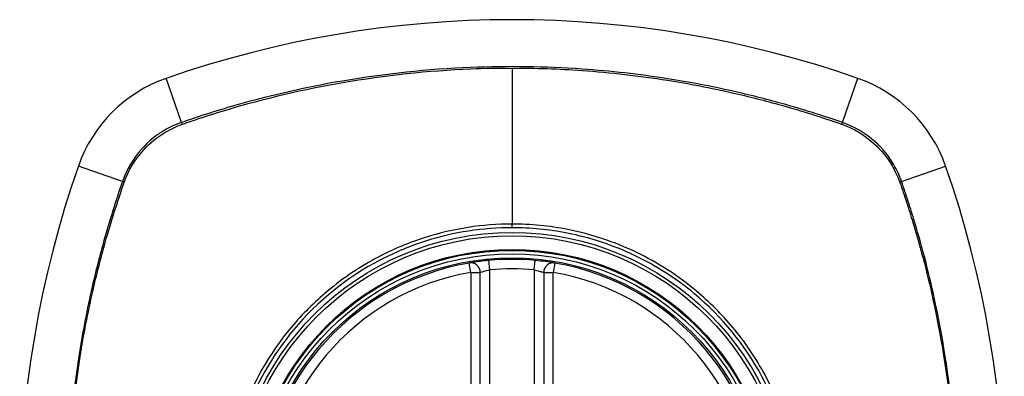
# Model space of a CAD drawing. Header units: inches. Extents: x 93 to 225, y 65 to 102.
# Tile 18 of 37: x 153.834 to 155.054, y 100.94 to 101.382. Entities that reach past the tile are written whole.
import ezdxf

# ---------------------------------------------------------------- set-up
doc = ezdxf.new("R2010")
doc.units = ezdxf.units.IN
doc.header["$MEASUREMENT"] = 0
doc.layers.add('Visible Edges(ANSI)', color=7, linetype='Continuous', lineweight=25)
doc.layers.add('Visible Tangent Edges(ANSI)', color=7, linetype='Continuous', lineweight=25)

msp = doc.modelspace()

# ---------------------------------------------------------------- linework, layer by layer
at = {"layer": 'Visible Edges(ANSI)'}
for p, q in [((154.4048, 100.475), (154.4048, 101.0686)), ((154.4835, 101.0686), (154.4835, 100.475))]:
    msp.add_line(p, q, dxfattribs=at)
for radius in [0.3199, 0.315]:
    msp.add_circle((154.4442, 100.7718), radius, dxfattribs=at)
for centre, radius, start, end in [((154.4442, 100.0828), 1.2992, 70.7337, 109.2663), ((154.0739, 101.142), 0.1772, 109.2663, 160.7337), ((154.8144, 101.142), 0.1772, 19.2663, 70.7337), ((155.1331, 100.7718), 1.2992, 160.7337, 199.2663), ((153.7552, 100.7718), 1.2992, 340.7337, 19.2663), ((154.4442, 100.7718), 0.313, 99.784, 260.216), ((154.393, 101.0686), 0.0118, 0, 99.784), ((154.4442, 100.7718), 0.313, 84.7499, 95.2501), ((154.4953, 101.0686), 0.0118, 80.216, 180), ((154.4442, 100.7718), 0.313, 279.784, 80.216)]:
    msp.add_arc(centre, radius, start, end, dxfattribs=at)
for points, knots in [([(154.4155, 101.0835), (154.4139, 101.0833), (154.4123, 101.0832), (154.4082, 101.0827), (154.4058, 101.0824), (154.3999, 101.0817), (154.3969, 101.0812), (154.3923, 101.0805), (154.391, 101.0802), (154.391, 101.0802)], [0, 0, 0, 0, 0.01176793, 0.01176793, 0.03059662, 0.03059662, 0.06072253, 0.06072253, 0.09414345, 0.09414345, 0.09414345, 0.09414345]), ([(154.4973, 101.0802), (154.4973, 101.0802), (154.4972, 101.0802), (154.4964, 101.0804), (154.4955, 101.0805), (154.4922, 101.0811), (154.4892, 101.0815), (154.4819, 101.0825), (154.4773, 101.083), (154.4728, 101.0835)], [0, 0, 0, 0, 0.01176876, 0.01176876, 0.03059878, 0.03059878, 0.0607268, 0.0607268, 0.09415008, 0.09415008, 0.09415008, 0.09415008])]:
    msp.add_open_spline(points, degree=3, knots=knots, dxfattribs=at)
at = {"layer": 'Visible Tangent Edges(ANSI)'}
for p, q in [((154.4442, 101.3221), (154.4442, 101.1286)), ((154.0346, 101.2546), (154.0155, 101.3093)), ((154.8537, 101.2546), (154.8728, 101.3093)), ((153.9613, 101.1814), (153.9067, 101.2005)), ((154.927, 101.1814), (154.9816, 101.2005)), ((154.4442, 101.124), (154.4442, 101.1286)), ((154.393, 101.0686), (154.391, 101.0802)), ((154.4166, 101.0717), (154.4155, 101.0835)), ((154.4717, 101.0717), (154.4728, 101.0835)), ((154.4973, 101.0802), (154.4953, 101.0686)), ((154.393, 101.0686), (154.4048, 101.0686)), ((154.393, 101.0686), (154.393, 100.475)), ((154.4166, 100.4719), (154.4166, 101.0717)), ((154.4717, 101.0717), (154.4717, 100.4719)), ((154.4835, 101.0686), (154.4953, 101.0686)), ((154.4953, 100.475), (154.4953, 101.0686))]:
    msp.add_line(p, q, dxfattribs=at)
for radius in [0.3464, 0.3422, 0.3254, 0.3242]:
    msp.add_circle((154.4442, 100.7718), radius, dxfattribs=at)
for start, end in [(99.784, 260.216), (84.7499, 95.2501), (279.784, 80.216)]:
    msp.add_arc((154.4442, 100.7718), 0.3012, start, end, dxfattribs=at)
for centre, major_axis, start_param, end_param in [((154.0362, 101.25), (0.00321, -0.00931), 4.18856, 4.452267), ((154.8521, 101.25), (-0.00321, -0.00931), 1.830918, 2.094625), ((153.966, 101.1797), (0.00931, -0.00321), 1.830918, 2.094625), ((154.9223, 101.1797), (-0.00931, -0.00321), 4.18856, 4.452267)]:
    msp.add_ellipse(centre, major_axis=major_axis, ratio=0.002592, start_param=start_param, end_param=end_param, dxfattribs=at)
for points, knots in [([(154.8537, 101.2546), (154.8414, 101.2589), (154.8289, 101.263), (154.804, 101.2708), (154.7914, 101.2745), (154.7586, 101.2837), (154.7382, 101.2888), (154.691, 101.2994), (154.6641, 101.3046), (154.6019, 101.3143), (154.5665, 101.3183), (154.4851, 101.3239), (154.4392, 101.3246), (154.3399, 101.3206), (154.2866, 101.3149), (154.1859, 101.2977), (154.1383, 101.2867), (154.0799, 101.2695), (154.0682, 101.2658), (154.0492, 101.2596), (154.0419, 101.2571), (154.0346, 101.2546)], [0, 0, 0, 0, 0.099284, 0.099284, 0.198297, 0.198297, 0.356934, 0.356934, 0.563163, 0.563163, 0.83126, 0.83126, 1.179786, 1.179786, 1.583317, 1.583317, 1.95181, 1.95181, 2.045062, 2.045062, 2.103661, 2.103661, 2.103661, 2.103661]), ([(154.0358, 101.2525), (154.043, 101.255), (154.0501, 101.2574), (154.0689, 101.2636), (154.0806, 101.2673), (154.1388, 101.2847), (154.1863, 101.2958), (154.2868, 101.3132), (154.34, 101.3189), (154.4102, 101.3218), (154.4272, 101.3221), (154.4442, 101.3221)], [-2.102416, -2.102416, -2.102416, -2.102416, -2.045062, -2.045062, -1.95181, -1.95181, -1.583317, -1.583317, -1.179786, -1.179786, -1.050919, -1.050919, -1.050919, -1.050919]), ([(154.4442, 101.3221), (154.4731, 101.3221), (154.502, 101.3211), (154.5664, 101.3166), (154.6017, 101.3125), (154.6637, 101.3027), (154.6906, 101.2975), (154.7377, 101.2868), (154.758, 101.2816), (154.7908, 101.2724), (154.8033, 101.2687), (154.8281, 101.2609), (154.8401, 101.2569), (154.8525, 101.2525)], [-1.050919, -1.050919, -1.050919, -1.050919, -0.83126, -0.83126, -0.563163, -0.563163, -0.356934, -0.356934, -0.198297, -0.198297, -0.099284, -0.099284, -0.001246, -0.001246, -0.001246, -0.001246]), ([(154.0346, 101.2546), (154.0273, 101.2521), (154.0203, 101.2489), (154.0031, 101.2389), (153.9935, 101.2311), (153.9747, 101.2103), (153.9665, 101.1963), (153.9613, 101.1814)], [0, 0, 0, 0, 0.0558923, 0.0558923, 0.1453199, 0.1453199, 0.261048, 0.261048, 0.261048, 0.261048]), ([(153.9636, 101.1806), (153.9688, 101.1952), (153.9769, 101.2088), (153.9953, 101.2291), (154.0047, 101.2368), (154.0215, 101.2466), (154.0283, 101.2498), (154.0353, 101.2523)], [-0.261048, -0.261048, -0.261048, -0.261048, -0.1453199, -0.1453199, -0.0558923, -0.0558923, 0, 0, 0, 0]), ([(154.853, 101.2523), (154.8676, 101.2471), (154.8811, 101.239), (154.9015, 101.2206), (154.9092, 101.2112), (154.919, 101.1945), (154.9222, 101.1877), (154.9247, 101.1806)], [-0.261048, -0.261048, -0.261048, -0.261048, -0.1453199, -0.1453199, -0.0558923, -0.0558923, 0, 0, 0, 0]), ([(154.927, 101.1814), (154.9245, 101.1886), (154.9213, 101.1956), (154.9113, 101.2128), (154.9035, 101.2224), (154.8826, 101.2412), (154.8687, 101.2494), (154.8537, 101.2546)], [0, 0, 0, 0, 0.0558923, 0.0558923, 0.1453199, 0.1453199, 0.261048, 0.261048, 0.261048, 0.261048]), ([(153.9613, 101.1814), (153.9571, 101.169), (153.9529, 101.1566), (153.9451, 101.1316), (153.9414, 101.119), (153.9322, 101.0862), (153.9271, 101.0658), (153.9165, 101.0186), (153.9114, 100.9917), (153.9023, 100.9334), (153.8986, 100.902), (153.8927, 100.8276), (153.8915, 100.7847), (153.8939, 100.6831), (153.8995, 100.6242), (153.915, 100.5315), (153.9223, 100.4971), (153.9353, 100.4461), (153.94, 100.4291), (153.9476, 100.4039), (153.9502, 100.3955), (153.9556, 100.3788), (153.9585, 100.3705), (153.9613, 100.3622)], [0, 0, 0, 0, 0.099284, 0.099284, 0.198296, 0.198296, 0.356933, 0.356933, 0.563161, 0.563161, 0.801732, 0.801732, 1.126637, 1.126637, 1.572986, 1.572986, 1.839557, 1.839557, 1.972882, 1.972882, 2.039554, 2.039554, 2.106203, 2.106203, 2.106203, 2.106203]), ([(153.9634, 100.3634), (153.9605, 100.3717), (153.9578, 100.3797), (153.9524, 100.3962), (153.9498, 100.4046), (153.9421, 100.4297), (153.9374, 100.4466), (153.9242, 100.4976), (153.9169, 100.5319), (153.9013, 100.6244), (153.8956, 100.6832), (153.8931, 100.7847), (153.8943, 100.8275), (153.9003, 100.9018), (153.904, 100.9332), (153.9132, 100.9914), (153.9184, 101.0182), (153.9291, 101.0653), (153.9343, 101.0857), (153.9435, 101.1184), (153.9473, 101.1309), (153.9551, 101.1557), (153.9591, 101.1677), (153.9634, 101.1801)], [-2.104956, -2.104956, -2.104956, -2.104956, -2.039554, -2.039554, -1.972882, -1.972882, -1.839557, -1.839557, -1.572986, -1.572986, -1.126637, -1.126637, -0.801732, -0.801732, -0.563161, -0.563161, -0.356933, -0.356933, -0.198296, -0.198296, -0.099284, -0.099284, -0.001246, -0.001246, -0.001246, -0.001246]), ([(154.9249, 101.1801), (154.9278, 101.1719), (154.9305, 101.1639), (154.9359, 101.1473), (154.9385, 101.139), (154.9462, 101.1138), (154.9509, 101.0969), (154.9641, 101.046), (154.9714, 101.0116), (154.987, 100.9192), (154.9927, 100.8604), (154.9952, 100.7588), (154.994, 100.716), (154.988, 100.6418), (154.9843, 100.6104), (154.9751, 100.5522), (154.9699, 100.5253), (154.9592, 100.4782), (154.954, 100.4579), (154.9448, 100.4251), (154.9411, 100.4126), (154.9332, 100.3879), (154.9292, 100.3758), (154.9249, 100.3634)], [-2.104956, -2.104956, -2.104956, -2.104956, -2.039554, -2.039554, -1.972882, -1.972882, -1.839557, -1.839557, -1.572986, -1.572986, -1.126637, -1.126637, -0.801732, -0.801732, -0.563161, -0.563161, -0.356933, -0.356933, -0.198296, -0.198296, -0.099284, -0.099284, -0.001246, -0.001246, -0.001246, -0.001246]), ([(154.927, 100.3622), (154.9312, 100.3746), (154.9354, 100.387), (154.9432, 100.412), (154.9469, 100.4245), (154.9561, 100.4574), (154.9612, 100.4778), (154.9718, 100.5249), (154.9769, 100.5518), (154.986, 100.6101), (154.9897, 100.6416), (154.9956, 100.716), (154.9968, 100.7588), (154.9944, 100.8605), (154.9888, 100.9194), (154.9733, 101.012), (154.966, 101.0464), (154.953, 101.0975), (154.9483, 101.1144), (154.9407, 101.1397), (154.9381, 101.148), (154.9327, 101.1647), (154.9298, 101.1731), (154.927, 101.1814)], [0, 0, 0, 0, 0.099284, 0.099284, 0.198296, 0.198296, 0.356933, 0.356933, 0.563161, 0.563161, 0.801732, 0.801732, 1.126637, 1.126637, 1.572986, 1.572986, 1.839557, 1.839557, 1.972882, 1.972882, 2.039554, 2.039554, 2.106203, 2.106203, 2.106203, 2.106203]), ([(154.4442, 101.1286), (154.4079, 101.1286), (154.3712, 101.1229), (154.3169, 101.1057), (154.2976, 101.0977), (154.2563, 101.0761), (154.2349, 101.0617), (154.2153, 101.0452)], [-3.1415927, -3.1415927, -3.1415927, -3.1415927, -2.8352255, -2.8352255, -2.6603308, -2.6603308, -2.4437372, -2.4437372, -2.4437372, -2.4437372]), ([(154.673, 101.0452), (154.6502, 101.0644), (154.6248, 101.0808), (154.5711, 101.1065), (154.5427, 101.116), (154.4905, 101.1263), (154.4672, 101.1286), (154.4442, 101.1286)], [2.4459135, 2.4459135, 2.4459135, 2.4459135, 2.6962509, 2.6962509, 2.9465939, 2.9465939, 3.1415927, 3.1415927, 3.1415927, 3.1415927]), ([(154.4442, 101.124), (154.4669, 101.124), (154.4899, 101.1218), (154.5415, 101.1116), (154.5695, 101.1023), (154.6226, 101.0771), (154.6478, 101.0609), (154.6704, 101.0421), (154.7045, 101.0135), (154.7328, 100.9788), (154.7736, 100.9032), (154.7868, 100.8635), (154.798, 100.7865), (154.7975, 100.7492), (154.784, 100.6684), (154.7673, 100.6242), (154.7347, 100.5716), (154.725, 100.5582), (154.7144, 100.5456), (154.6847, 100.5099), (154.648, 100.4805), (154.5588, 100.4344), (154.5054, 100.4208), (154.4115, 100.4188), (154.3716, 100.4248), (154.2915, 100.4511), (154.2519, 100.4731), (154.2179, 100.5015), (154.1831, 100.5306), (154.1542, 100.5663), (154.1081, 100.6535), (154.0941, 100.7058), (154.0905, 100.8028), (154.0971, 100.8466), (154.1256, 100.9282), (154.1468, 100.9656), (154.1739, 100.998), (154.2035, 101.0335), (154.2401, 101.0628), (154.2994, 101.0937), (154.3185, 101.1016), (154.3721, 101.1185), (154.4083, 101.124), (154.4442, 101.124)], [-3.141593, -3.141593, -3.141593, -3.141593, -2.946594, -2.946594, -2.696251, -2.696251, -2.445914, -2.445914, -2.445914, -2.067507, -2.067507, -1.716551, -1.716551, -1.405531, -1.405531, -1.016056, -1.016056, -0.875434, -0.875434, -0.875434, -0.479101, -0.479101, -0.021702, -0.021702, 0.31764, 0.31764, 0.695378, 0.695378, 0.695378, 1.082671, 1.082671, 1.532987, 1.532987, 1.905714, 1.905714, 2.266012, 2.266012, 2.266012, 2.660331, 2.660331, 2.835226, 2.835226, 3.141593, 3.141593, 3.141593, 3.141593]), ([(154.4048, 101.0686), (154.4048, 101.0686), (154.4054, 101.0688), (154.4076, 101.0695), (154.4091, 101.07), (154.4119, 101.0707), (154.4131, 101.071), (154.415, 101.0714), (154.4158, 101.0716), (154.4166, 101.0717)], [-0.09414345, -0.09414345, -0.09414345, -0.09414345, -0.06072253, -0.06072253, -0.03059662, -0.03059662, -0.01176793, -0.01176793, 0, 0, 0, 0]), ([(154.4717, 101.0717), (154.4739, 101.0713), (154.4761, 101.0708), (154.4796, 101.0698), (154.481, 101.0694), (154.4826, 101.0689), (154.483, 101.0687), (154.4834, 101.0686), (154.4835, 101.0686), (154.4835, 101.0686)], [-0.09415008, -0.09415008, -0.09415008, -0.09415008, -0.0607268, -0.0607268, -0.03059878, -0.03059878, -0.01176876, -0.01176876, 0, 0, 0, 0]), ([(154.1707, 101.0007), (154.1432, 100.9679), (154.1216, 100.9302), (154.0927, 100.8476), (154.0859, 100.8032), (154.0896, 100.7049), (154.1039, 100.6519), (154.1408, 100.5826), (154.1548, 100.5619), (154.1707, 100.5429)], [-2.266012, -2.266012, -2.266012, -2.266012, -1.905714, -1.905714, -1.532987, -1.532987, -1.082671, -1.082671, -0.873089, -0.873089, -0.873089, -0.873089]), ([(154.7176, 100.5429), (154.7283, 100.5557), (154.7381, 100.5692), (154.7713, 100.6224), (154.7883, 100.6671), (154.8021, 100.7489), (154.8026, 100.7867), (154.7911, 100.8647), (154.7778, 100.9049), (154.7463, 100.9627), (154.7329, 100.9825), (154.7176, 101.0007)], [0.875434, 0.875434, 0.875434, 0.875434, 1.016056, 1.016056, 1.405531, 1.405531, 1.716551, 1.716551, 2.067507, 2.067507, 2.26835, 2.26835, 2.26835, 2.26835])]:
    msp.add_open_spline(points, degree=3, knots=knots, dxfattribs=at)
for points in [[(154.0353, 101.2523), (154.0355, 101.2524), (154.0357, 101.2525), (154.0358, 101.2525)], [(154.8525, 101.2525), (154.8526, 101.2525), (154.8528, 101.2524), (154.853, 101.2523)], [(153.9634, 101.1801), (153.9635, 101.1803), (153.9635, 101.1804), (153.9636, 101.1806)], [(154.9247, 101.1806), (154.9248, 101.1804), (154.9248, 101.1803), (154.9249, 101.1801)], [(154.2153, 101.0452), (154.1992, 101.0317), (154.1842, 101.0168), (154.1707, 101.0007)], [(154.7176, 101.0007), (154.7041, 101.0167), (154.6892, 101.0317), (154.673, 101.0452)]]:
    msp.add_open_spline(points, degree=3, dxfattribs=at)

doc.saveas('drawing.dxf')
